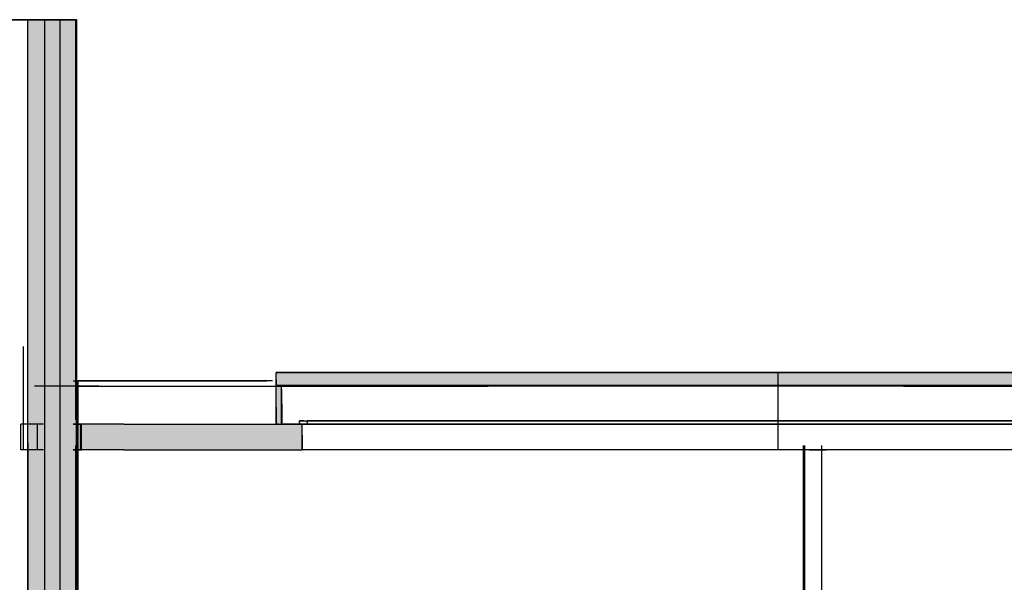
# Model space of a CAD drawing. Header units: millimetres. Extents: x -8253 to 34045, y -61360 to 6071.
# Tile 52 of 67: x 10473 to 14288, y -19130 to -16950. Entities that reach past the tile are written whole.
import ezdxf

# ---------------------------------------------------------------- set-up
doc = ezdxf.new("R2010")
doc.units = ezdxf.units.MM
for name, color, linetype in [('S-TAGLIO-CS', 9, 'Continuous'), ('S-TAGLIO-MURO', 7, 'Continuous'), ('S-TAGLIO-SOFF', 8, 'Continuous'), ('S-VISTA', 8, 'Continuous')]:
    doc.layers.add(name, color=color, linetype=linetype)

msp = doc.modelspace()

# ---------------------------------------------------------------- hatches: boundary and pattern name
at = {"layer": 'S-TAGLIO-CS'}
for points in [[(12312, -18368), (11488, -18368), (11478, -18368), (11468, -18368), (11468, -18346), (11468, -18316), (14454, -18316), (15298, -18316), (16748, -18316), (16748, -18338), (16748, -18368), (16738, -18368), (16728, -18368), (15298, -18368), (12312, -18368)], [(11478, -18368), (11488, -18368), (11488, -18382), (11488, -18432), (11488, -18438), (11488, -18512), (11488, -18516), (11476, -18516), (11468, -18516), (11468, -18452), (11468, -18368), (11478, -18368)], [(10876, -18616), (10712, -18616), (10712, -18556), (10712, -18516), (10876, -18516), (10936, -18516), (10954, -18516), (11368, -18516), (11378, -18516), (11468, -18516), (11476, -18516), (11488, -18516), (11556, -18516), (11568, -18516), (11568, -18560), (11568, -18616), (11378, -18616), (11368, -18616), (10954, -18616), (10876, -18616)]]:
    msp.add_hatch(color=9, dxfattribs=at).paths.add_polyline_path(points)
at = {"layer": 'S-TAGLIO-MURO'}
msp.add_hatch(color=7, dxfattribs=at).paths.add_polyline_path([(10544, -21300), (10504, -21300), (10504, -18588), (10504, -16950), (10522, -16950), (10562, -16950), (10582, -16950), (10618, -16950), (10638, -16950), (10678, -16950), (10694, -16950), (10694, -19664), (10694, -21300), (10678, -21300), (10638, -21300), (10618, -21300), (10582, -21300), (10562, -21300), (10544, -21300)])

# ---------------------------------------------------------------- linework, layer by layer
at = {"layer": 'S-TAGLIO-CS'}
for p, q in [((14454, -18317), (11467, -18317)), ((11467, -18345.3), (11467, -18317)), ((11467, -18345.3), (11467, -18367)), ((12311.7, -18367), (11467, -18367)), ((11478.4, -18367), (11467, -18367)), ((11467, -18451.9), (11467, -18367)), ((11478.4, -18367), (11487, -18367)), ((11487, -18432), (11487, -18367)), ((11489, -18438.3), (11489, -18382)), ((12311.7, -18367), (15298.7, -18367)), ((11467, -18451.9), (11467, -18517)), ((11487, -18432), (11487, -18517)), ((11489, -18438.3), (11489, -18512)), ((10876.6, -18517), (10711, -18517)), ((10711, -18556.7), (10711, -18517)), ((10876.6, -18517), (10936.4, -18517)), ((10936.4, -18517), (10953.8, -18517)), ((10953.8, -18517), (11367, -18517)), ((11367, -18517), (11378.5, -18517)), ((11378.5, -18517), (11567, -18517)), ((11475.7, -18517), (11467, -18517)), ((11475.7, -18517), (11487, -18517)), ((11574.3, -18505), (11557, -18505)), ((11557, -18511.8), (11557, -18505)), ((11557, -18511.8), (11557, -18517)), ((11570, -18517), (11557, -18517)), ((11567, -18560), (11567, -18517)), ((11570, -18517), (11587, -18517)), ((11574.3, -18505), (11587, -18505)), ((11587, -18510.1), (11587, -18505)), ((11587, -18510.1), (11587, -18517)), ((10711, -18556.7), (10711, -18617)), ((11567, -18560), (11567, -18617)), ((10876.6, -18617), (10711, -18617)), ((10876.6, -18617), (10953.8, -18617)), ((10953.8, -18617), (11367, -18617)), ((11367, -18617), (11378.5, -18617)), ((11378.5, -18617), (11567, -18617))]:
    msp.add_line(p, q, dxfattribs=at)
at = {"layer": 'S-TAGLIO-MURO'}
for p, q in [((10521.9, -16950), (10505, -16950)), ((10505, -18588.8), (10505, -16950)), ((10521.9, -16950), (10562.2, -16950)), ((10562.2, -16950), (10581.8, -16950)), ((10581.8, -16950), (10618.2, -16950)), ((10618.2, -16950), (10637.8, -16950)), ((10637.8, -16950), (10678.1, -16950)), ((10678.1, -16950), (10693.1, -16950)), ((10693.1, -19663.6), (10693.1, -16950)), ((10505, -18588.8), (10505, -21300))]:
    msp.add_line(p, q, dxfattribs=at)
at = {"layer": 'S-TAGLIO-SOFF'}
for p, q in [((10779.9, -18370), (10695, -18370)), ((10779.9, -18370), (12053, -18370)), ((12053, -18370), (12137.6, -18370)), ((12137.6, -18370), (12288.5, -18370)), ((13896.6, -18370), (12288.5, -18370)), ((13896.6, -18370), (13928.8, -18370)), ((13928.8, -18370), (13952.4, -18370)), ((13952.4, -18370), (14506.8, -18370))]:
    msp.add_line(p, q, dxfattribs=at)
at = {"layer": 'S-VISTA'}
for p, q in [((10285, -16950), (10560, -16950)), ((10630, -16950), (10290, -16950)), ((10505, -16950), (10570, -16950)), ((10505, -21300), (10505, -16950)), ((10565, -16950), (10690, -16950)), ((10570, -16950), (10630, -16950)), ((10570, -21300), (10570, -16950)), ((10695, -16950), (10630, -16950)), ((10630, -16950), (10695, -16950)), ((10630, -21300), (10630, -16950)), ((10690, -18500), (10690, -16950)), ((10695, -18500), (10695, -16950)), ((10695, -21300), (10695, -16950)), ((10488, -18617), (10488, -18217)), ((10488, -18617), (10488, -18217)), ((11467, -18317), (13412, -18317)), ((11467, -18367), (11467, -18317)), ((13412, -18317), (16747, -18317)), ((13412, -18367), (13412, -18317)), ((10620, -18370), (10530, -18370)), ((10695, -18370), (10620, -18370)), ((10680, -18350), (11430, -18350)), ((10690, -18370), (11444, -18370)), ((10695, -18500), (10695, -18350)), ((11452.7, -18350), (10700, -18350)), ((10700, -21300), (10700, -18350)), ((11467, -18367), (13412, -18367)), ((11467, -18367), (13412, -18367)), ((11467, -18517), (11467, -18367)), ((13412, -18367), (11487, -18367)), ((11487, -18517), (11487, -18367)), ((13412, -18367), (16747, -18367)), ((13412, -18367), (16747, -18367)), ((16727, -18367), (13412, -18367)), ((13412, -18517), (13412, -18367)), ((13412, -18517), (13412, -18367)), ((10542, -18517), (10478, -18517)), ((10478, -18617), (10478, -18517)), ((10565, -18517), (10542, -18517)), ((10542, -18617), (10542, -18517)), ((10680.5, -18517), (10713, -18517)), ((10713, -18517), (10680.5, -18517)), ((10708, -18617), (10708, -18517)), ((10713, -18617), (10713, -18517)), ((10713, -18617), (10713, -18517)), ((11467, -18517), (13412, -18517)), ((13412, -18517), (11487, -18517)), ((11557, -18505), (13412, -18505)), ((11557, -18517), (13412, -18517)), ((13412, -18517), (11567, -18517)), ((11567, -18617), (11567, -18517)), ((13412, -18505), (11587, -18505)), ((13412, -18517), (11587, -18517)), ((13412, -18505), (16657, -18505)), ((16627, -18505), (13412, -18505)), ((14934, -18517), (13412, -18517)), ((13412, -18617), (13412, -18517)), ((13412, -18517), (16657, -18517)), ((16627, -18517), (13412, -18517)), ((13412, -18517), (16747, -18517)), ((16727, -18517), (13412, -18517)), ((10690, -21300), (10690, -18600)), ((10695, -21300), (10695, -18600)), ((10695, -21300), (10695, -18600)), ((13510, -20300), (13510, -18600)), ((13515, -20300), (13515, -18600)), ((13580, -20300), (13580, -18600)), ((10542, -18617), (10478, -18617)), ((10565, -18617), (10542, -18617)), ((10713, -18617), (10680.5, -18617)), ((10680.5, -18617), (10713, -18617)), ((13412, -18617), (11567, -18617)), ((14934, -18617), (13412, -18617)), ((13533, -18617), (13598, -18617))]:
    msp.add_line(p, q, dxfattribs=at)

doc.saveas('drawing.dxf')
